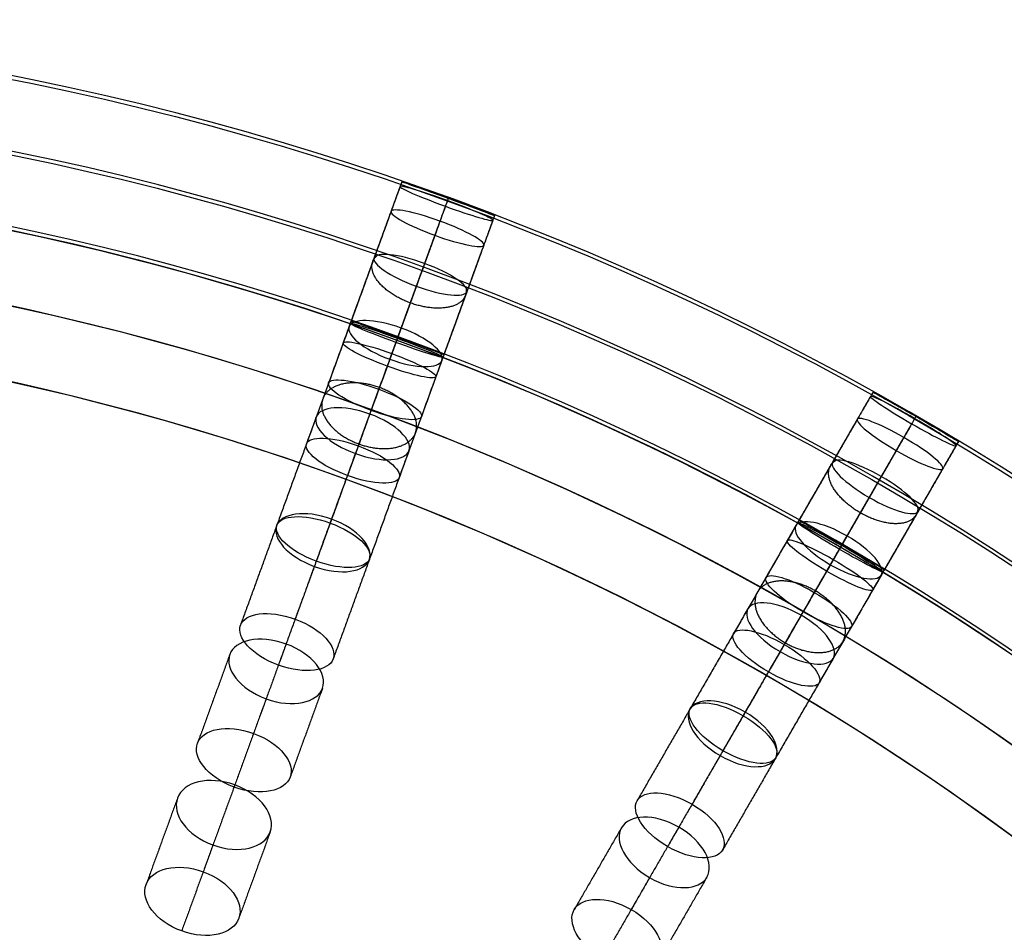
# Model space of a CAD drawing. Header units: millimetres. Extents: x -60 to 60, y -60 to 60.
# Tile 54 of 61: x 12 to 32, y 41 to 60. Entities that reach past the tile are written whole.
import ezdxf

# ---------------------------------------------------------------- set-up
doc = ezdxf.new("R2010")
doc.units = ezdxf.units.MM
doc.header["$MEASUREMENT"] = 0
doc.layers.add('Metal', color=7, linetype='Continuous', true_color=0xb2b2b2)
doc.layers.add('Opal glass', color=7, linetype='Continuous', true_color=0x7b7b7b)

msp = doc.modelspace()

# ---------------------------------------------------------------- linework, layer by layer
at = {"layer": 'Metal'}
for centre, radius in [((0.397, -0.384, 97.154), 56.961), ((0.397, -0.384, 93.154), 53.961), ((0.397, -0.384, 100.154), 53.961)]:
    msp.add_circle(centre, radius, dxfattribs=at)
for centre, radius, start, end in [((0.39, -0.346, 97.154), 60, 0, 180), ((0.39, -0.346, 107.154), 60, 0, 180), ((0.39, -0.346, 97.154), 60, 0, 180), ((0.39, -0.346, 97.154), 58.5, 0, 180), ((0.39, -0.346, 97.154), 57, 0, 180), ((0.39, -0.346, 107.154), 57, 0, 180), ((0.39, -0.346, 97.154), 57, 0, 180), ((0.397, -0.384, 107.154), 56.961, 285.0362, 95.9739), ((0.397, -0.384, 107.154), 56.961, 285.0362, 95.9739), ((0.397, -0.384, 102.154), 56.961, 285.5577, 85.3424), ((0.397, -0.384, 107.154), 55.461, 285.159, 95.8511), ((0.397, -0.384, 107.154), 53.961, 285.2887, 95.7214), ((0.397, -0.384, 107.154), 53.961, 285.2887, 95.7214)]:
    msp.add_arc(centre, radius, start, end, dxfattribs=at)
for points in [[(19.969, 56.37, 100.34), (19.456, 54.96, 100.216), (18.943, 53.55, 100.093)], [(19.969, 56.37, 105.449), (19.456, 54.96, 105.106), (18.943, 53.55, 104.763)], [(19.933, 56.272, 110.675), (19.428, 54.885, 110.171), (18.924, 53.498, 109.668)], [(20.894, 55.987, 109.639), (20.386, 54.593, 109.133), (19.879, 53.198, 108.627)], [(20.911, 56.035, 99.337), (20.398, 54.626, 99.213), (19.885, 53.216, 99.09)], [(20.911, 56.035, 101.344), (20.398, 54.626, 101.22), (19.885, 53.216, 101.097)], [(20.911, 56.035, 104.425), (20.398, 54.626, 104.083), (19.885, 53.216, 103.74)], [(20.911, 56.035, 106.477), (20.398, 54.626, 106.134), (19.885, 53.216, 105.791)], [(19.751, 55.77, 115.88), (19.265, 54.436, 115.195), (18.779, 53.102, 114.509)], [(20.852, 55.873, 111.711), (20.35, 54.492, 111.209), (19.847, 53.112, 110.708)], [(21.848, 55.686, 100.34), (21.335, 54.276, 100.216), (20.822, 52.866, 100.093)], [(21.848, 55.686, 105.449), (21.335, 54.276, 105.106), (20.822, 52.866, 104.763)], [(20.742, 55.571, 114.842), (20.254, 54.229, 114.153), (19.765, 52.887, 113.464)], [(21.813, 55.588, 110.675), (21.308, 54.201, 110.171), (20.803, 52.814, 109.668)], [(20.638, 55.284, 116.916), (20.155, 53.958, 116.235), (19.672, 52.632, 115.554)], [(21.63, 55.086, 115.88), (21.144, 53.752, 115.195), (20.659, 52.418, 114.509)], [(19.407, 54.825, 121.099), (18.946, 53.559, 120.266), (18.485, 52.292, 119.433)], [(20.43, 54.713, 120.075), (19.966, 53.438, 119.236), (19.502, 52.164, 118.398)], [(20.262, 54.252, 122.123), (19.804, 52.994, 121.295), (19.346, 51.735, 120.467)], [(21.286, 54.141, 121.099), (20.825, 52.875, 120.266), (20.364, 51.608, 119.433)], [(18.899, 53.432, 126.268), (18.468, 52.245, 125.3), (18.036, 51.059, 124.333)], [(19.954, 53.405, 125.266), (19.519, 52.211, 124.292), (19.085, 51.018, 123.318)], [(19.724, 52.772, 127.269), (19.295, 51.594, 126.308), (18.866, 50.415, 125.346)], [(20.779, 52.748, 126.268), (20.347, 51.561, 125.3), (19.915, 50.375, 124.333)], [(29.52, 52.108, 100.34), (28.77, 50.809, 100.216), (28.02, 49.51, 100.093)], [(29.52, 52.108, 105.449), (28.77, 50.809, 105.106), (28.02, 49.51, 104.763)], [(29.468, 52.019, 110.675), (28.73, 50.74, 110.171), (27.992, 49.462, 109.668)], [(18.234, 51.603, 131.296), (17.835, 50.506, 130.212), (17.435, 49.409, 129.128)], [(19.319, 51.661, 130.326), (18.917, 50.557, 129.235), (18.515, 49.452, 128.144)], [(29.201, 51.556, 115.88), (28.491, 50.326, 115.195), (27.781, 49.097, 114.509)], [(30.364, 51.571, 109.639), (29.622, 50.286, 109.133), (28.881, 49.001, 108.627)], [(30.39, 51.615, 99.337), (29.64, 50.316, 99.213), (28.89, 49.017, 99.09)], [(30.39, 51.615, 101.344), (29.64, 50.316, 101.22), (28.89, 49.017, 101.097)], [(30.39, 51.615, 104.425), (29.64, 50.316, 104.083), (28.89, 49.017, 103.74)], [(30.39, 51.615, 106.477), (29.64, 50.316, 106.134), (28.89, 49.017, 105.791)], [(30.303, 51.465, 111.711), (29.569, 50.193, 111.209), (28.835, 48.921, 110.708)], [(30.143, 51.187, 114.842), (29.429, 49.95, 114.153), (28.715, 48.714, 113.464)], [(31.252, 51.108, 100.34), (30.502, 49.809, 100.216), (29.752, 48.51, 100.093)], [(31.252, 51.108, 105.449), (30.502, 49.809, 105.106), (29.752, 48.51, 104.763)], [(20.113, 50.919, 131.296), (19.714, 49.822, 130.212), (19.315, 48.725, 129.128)], [(29.99, 50.923, 116.916), (29.285, 49.701, 116.235), (28.579, 48.478, 115.554)], [(31.2, 51.019, 110.675), (30.462, 49.74, 110.171), (29.724, 48.462, 109.668)], [(19.028, 50.86, 132.265), (18.631, 49.77, 131.187), (18.234, 48.68, 130.11)], [(28.698, 50.685, 121.099), (28.024, 49.518, 120.266), (27.35, 48.35, 119.433)], [(30.933, 50.556, 115.88), (30.223, 49.326, 115.195), (29.513, 48.097, 114.509)], [(29.686, 50.396, 120.075), (29.008, 49.222, 119.236), (28.33, 48.047, 118.398)], [(29.441, 49.972, 122.123), (28.772, 48.812, 121.295), (28.102, 47.652, 120.467)], [(18.544, 49.531, 135.131), (18.175, 48.518, 133.949), (17.806, 47.504, 132.766)], [(30.43, 49.685, 121.099), (29.756, 48.518, 120.266), (29.082, 47.35, 119.433)], [(17.43, 49.395, 136.058), (17.064, 48.388, 134.883), (16.697, 47.382, 133.708)], [(27.957, 49.4, 126.268), (27.325, 48.307, 125.3), (26.694, 47.214, 124.333)], [(28.991, 49.191, 125.266), (28.355, 48.091, 124.292), (27.72, 46.991, 123.318)], [(19.31, 48.711, 136.058), (18.943, 47.704, 134.883), (18.577, 46.698, 133.708)], [(18.195, 48.574, 136.983), (17.831, 47.574, 135.815), (17.467, 46.573, 134.648)], [(28.654, 48.608, 127.269), (28.027, 47.522, 126.308), (27.399, 46.436, 125.346)], [(29.689, 48.4, 126.268), (29.057, 47.307, 125.3), (28.426, 46.214, 124.333)], [(26.984, 47.715, 131.296), (26.4, 46.704, 130.212), (25.816, 45.693, 129.128)], [(28.062, 47.584, 130.326), (27.475, 46.566, 129.235), (26.887, 45.548, 128.144)], [(17.623, 47, 139.733), (17.293, 46.094, 138.451), (16.963, 45.188, 137.169)], [(16.481, 46.788, 140.612), (16.154, 45.888, 139.339), (15.826, 44.988, 138.066)], [(27.636, 46.846, 132.265), (27.056, 45.841, 131.187), (26.476, 44.837, 130.11)], [(28.716, 46.715, 131.296), (28.132, 45.704, 130.212), (27.548, 44.693, 129.128)], [(18.361, 46.104, 140.612), (18.033, 45.204, 139.339), (17.706, 44.304, 138.066)], [(17.219, 45.89, 141.49), (16.893, 44.996, 140.225), (16.568, 44.102, 138.96)], [(25.809, 45.68, 136.058), (25.273, 44.753, 134.883), (24.738, 43.825, 133.708)], [(26.929, 45.621, 135.131), (26.39, 44.687, 133.949), (25.851, 43.753, 132.766)], [(26.42, 44.739, 136.983), (25.888, 43.817, 135.815), (25.355, 42.895, 134.648)], [(27.541, 44.68, 136.058), (27.005, 43.753, 134.883), (26.47, 42.825, 133.708)], [(16.583, 44.144, 144.01), (16.263, 43.265, 142.766), (15.943, 42.385, 141.521)], [(15.422, 43.878, 144.813), (15.104, 43.003, 143.575), (14.785, 42.127, 142.336)], [(17.302, 43.194, 144.813), (16.983, 42.319, 143.575), (16.664, 41.443, 142.336)], [(24.422, 43.278, 140.612), (23.943, 42.448, 139.339), (23.464, 41.619, 138.066)], [(25.582, 43.288, 139.733), (25.1, 42.453, 138.451), (24.618, 41.619, 137.169)], [(16.14, 42.927, 145.616), (15.823, 42.056, 144.383), (15.506, 41.184, 143.15)], [(24.992, 42.266, 141.49), (24.516, 41.442, 140.225), (24.04, 40.618, 138.96)], [(26.154, 42.278, 140.612), (25.675, 41.448, 139.339), (25.196, 40.619, 138.066)]]:
    msp.add_open_spline(points, degree=2, dxfattribs=at)
for points, knots in [([(20.894, 55.987, 109.639), (21.432, 55.791, 109.639), (21.824, 55.619, 110.124), (21.813, 55.588, 110.675), (21.802, 55.558, 111.226), (21.39, 55.677, 111.711), (20.852, 55.873, 111.711), (20.314, 56.068, 111.711), (19.922, 56.242, 111.226), (19.933, 56.272, 110.675), (19.944, 56.303, 110.124), (20.356, 56.183, 109.639), (20.894, 55.987, 109.639)], [0, 0, 0, 0, 1.771564, 1.771564, 1.771564, 3.542859, 3.542859, 3.542859, 5.314153, 5.314153, 5.314153, 7.085717, 7.085717, 7.085717, 7.085717]), ([(20.894, 55.987, 109.639), (21.432, 55.791, 109.639), (21.824, 55.619, 110.124), (21.813, 55.588, 110.675), (21.802, 55.558, 111.226), (21.39, 55.677, 111.711), (20.852, 55.873, 111.711), (20.314, 56.068, 111.711), (19.922, 56.242, 111.226), (19.933, 56.272, 110.675), (19.944, 56.303, 110.124), (20.356, 56.183, 109.639), (20.894, 55.987, 109.639)], [0, 0, 0, 0, 1.771564, 1.771564, 1.771564, 3.542859, 3.542859, 3.542859, 5.314153, 5.314153, 5.314153, 7.085717, 7.085717, 7.085717, 7.085717]), ([(20.911, 56.035, 99.337), (21.432, 55.846, 99.337), (21.848, 55.686, 99.787), (21.848, 55.686, 100.34), (21.848, 55.686, 100.892), (21.432, 55.846, 101.344), (20.911, 56.035, 101.344), (20.39, 56.225, 101.344), (19.969, 56.37, 100.892), (19.969, 56.37, 100.34), (19.969, 56.37, 99.787), (20.391, 56.225, 99.337), (20.911, 56.035, 99.337)], [0, 0, 0, 0, 1.740253, 1.740253, 1.740253, 3.481484, 3.481484, 3.481484, 5.222715, 5.222715, 5.222715, 6.962967, 6.962967, 6.962967, 6.962967]), ([(20.911, 56.035, 104.425), (21.443, 55.842, 104.425), (21.848, 55.686, 104.897), (21.848, 55.686, 105.449), (21.848, 55.686, 106.001), (21.444, 55.842, 106.477), (20.911, 56.035, 106.477), (20.379, 56.229, 106.477), (19.969, 56.37, 106.001), (19.969, 56.37, 105.449), (19.969, 56.37, 104.897), (20.38, 56.229, 104.425), (20.911, 56.035, 104.425)], [0, 0, 0, 0, 1.75927, 1.75927, 1.75927, 3.521382, 3.521382, 3.521382, 5.283493, 5.283493, 5.283493, 7.042763, 7.042763, 7.042763, 7.042763]), ([(20.911, 56.035, 99.337), (21.432, 55.846, 99.337), (21.848, 55.686, 99.787), (21.848, 55.686, 100.34), (21.848, 55.686, 100.892), (21.432, 55.846, 101.344), (20.911, 56.035, 101.344), (20.39, 56.225, 101.344), (19.969, 56.37, 100.892), (19.969, 56.37, 100.34), (19.969, 56.37, 99.787), (20.391, 56.225, 99.337), (20.911, 56.035, 99.337)], [0, 0, 0, 0, 1.740253, 1.740253, 1.740253, 3.481484, 3.481484, 3.481484, 5.222715, 5.222715, 5.222715, 6.962967, 6.962967, 6.962967, 6.962967]), ([(20.911, 56.035, 104.425), (21.443, 55.842, 104.425), (21.848, 55.686, 104.897), (21.848, 55.686, 105.449), (21.848, 55.686, 106.001), (21.444, 55.842, 106.477), (20.911, 56.035, 106.477), (20.379, 56.229, 106.477), (19.969, 56.37, 106.001), (19.969, 56.37, 105.449), (19.969, 56.37, 104.897), (20.38, 56.229, 104.425), (20.911, 56.035, 104.425)], [0, 0, 0, 0, 1.75927, 1.75927, 1.75927, 3.521382, 3.521382, 3.521382, 5.283493, 5.283493, 5.283493, 7.042763, 7.042763, 7.042763, 7.042763]), ([(20.742, 55.571, 114.842), (21.285, 55.373, 114.842), (21.657, 55.161, 115.334), (21.63, 55.086, 115.88), (21.602, 55.011, 116.425), (21.181, 55.086, 116.916), (20.638, 55.284, 116.916), (20.095, 55.482, 116.916), (19.723, 55.695, 116.425), (19.751, 55.77, 115.88), (19.778, 55.845, 115.334), (20.199, 55.768, 114.842), (20.742, 55.571, 114.842)], [0, 0, 0, 0, 1.781258, 1.781258, 1.781258, 3.562118, 3.562118, 3.562118, 5.342978, 5.342978, 5.342978, 7.124236, 7.124236, 7.124236, 7.124236]), ([(20.742, 55.571, 114.842), (21.285, 55.373, 114.842), (21.657, 55.161, 115.334), (21.63, 55.086, 115.88), (21.602, 55.011, 116.425), (21.181, 55.086, 116.916), (20.638, 55.284, 116.916), (20.095, 55.482, 116.916), (19.723, 55.695, 116.425), (19.751, 55.77, 115.88), (19.778, 55.845, 115.334), (20.199, 55.768, 114.842), (20.742, 55.571, 114.842)], [0, 0, 0, 0, 1.781258, 1.781258, 1.781258, 3.562118, 3.562118, 3.562118, 5.342978, 5.342978, 5.342978, 7.124236, 7.124236, 7.124236, 7.124236]), ([(20.43, 54.713, 120.075), (20.975, 54.514, 120.075), (21.33, 54.262, 120.563), (21.286, 54.141, 121.099), (21.242, 54.021, 121.636), (20.808, 54.054, 122.123), (20.262, 54.252, 122.123), (19.717, 54.451, 122.123), (19.363, 54.705, 121.636), (19.407, 54.825, 121.099), (19.45, 54.946, 120.563), (19.884, 54.911, 120.075), (20.43, 54.713, 120.075)], [0, 0, 0, 0, 1.78617, 1.78617, 1.78617, 3.57187, 3.57187, 3.57187, 5.35757, 5.35757, 5.35757, 7.143741, 7.143741, 7.143741, 7.143741]), ([(20.43, 54.713, 120.075), (20.975, 54.514, 120.075), (21.33, 54.262, 120.563), (21.286, 54.141, 121.099), (21.242, 54.021, 121.636), (20.808, 54.054, 122.123), (20.262, 54.252, 122.123), (19.717, 54.451, 122.123), (19.363, 54.705, 121.636), (19.407, 54.825, 121.099), (19.45, 54.946, 120.563), (19.884, 54.911, 120.075), (20.43, 54.713, 120.075)], [0, 0, 0, 0, 1.78617, 1.78617, 1.78617, 3.57187, 3.57187, 3.57187, 5.35757, 5.35757, 5.35757, 7.143741, 7.143741, 7.143741, 7.143741]), ([(19.954, 53.405, 125.266), (20.501, 53.206, 125.266), (20.839, 52.913, 125.746), (20.779, 52.748, 126.268), (20.719, 52.583, 126.791), (20.271, 52.573, 127.269), (19.724, 52.772, 127.269), (19.176, 52.972, 127.269), (18.839, 53.267, 126.791), (18.899, 53.432, 126.268), (18.959, 53.597, 125.746), (19.406, 53.605, 125.266), (19.954, 53.405, 125.266)], [0, 0, 0, 0, 1.789798, 1.789798, 1.789798, 3.579069, 3.579069, 3.579069, 5.36834, 5.36834, 5.36834, 7.158138, 7.158138, 7.158138, 7.158138]), ([(19.954, 53.405, 125.266), (20.501, 53.206, 125.266), (20.839, 52.913, 125.746), (20.779, 52.748, 126.268), (20.719, 52.583, 126.791), (20.271, 52.573, 127.269), (19.724, 52.772, 127.269), (19.176, 52.972, 127.269), (18.839, 53.267, 126.791), (18.899, 53.432, 126.268), (18.959, 53.597, 125.746), (19.406, 53.605, 125.266), (19.954, 53.405, 125.266)], [0, 0, 0, 0, 1.789798, 1.789798, 1.789798, 3.579069, 3.579069, 3.579069, 5.36834, 5.36834, 5.36834, 7.158138, 7.158138, 7.158138, 7.158138]), ([(19.879, 53.198, 108.627), (19.339, 53.395, 108.627), (18.932, 53.521, 109.117), (18.924, 53.498, 109.668), (18.915, 53.475, 110.219), (19.307, 53.309, 110.708), (19.847, 53.112, 110.708), (20.387, 52.915, 110.708), (20.795, 52.791, 110.219), (20.803, 52.814, 109.668), (20.811, 52.837, 109.117), (20.419, 53.002, 108.627), (19.879, 53.198, 108.627)], [0, 0, 0, 0, 1.775599, 1.775599, 1.775599, 3.550861, 3.550861, 3.550861, 5.326123, 5.326123, 5.326123, 7.101722, 7.101722, 7.101722, 7.101722]), ([(19.879, 53.198, 108.627), (19.339, 53.395, 108.627), (18.932, 53.521, 109.117), (18.924, 53.498, 109.668), (18.915, 53.475, 110.219), (19.307, 53.309, 110.708), (19.847, 53.112, 110.708), (20.387, 52.915, 110.708), (20.795, 52.791, 110.219), (20.803, 52.814, 109.668), (20.811, 52.837, 109.117), (20.419, 53.002, 108.627), (19.879, 53.198, 108.627)], [0, 0, 0, 0, 1.775599, 1.775599, 1.775599, 3.550861, 3.550861, 3.550861, 5.326123, 5.326123, 5.326123, 7.101722, 7.101722, 7.101722, 7.101722]), ([(19.885, 53.216, 99.09), (19.365, 53.406, 99.09), (18.943, 53.55, 99.54), (18.943, 53.55, 100.093), (18.943, 53.55, 100.645), (19.364, 53.406, 101.097), (19.885, 53.216, 101.097), (20.406, 53.027, 101.097), (20.822, 52.866, 100.645), (20.822, 52.866, 100.093), (20.822, 52.866, 99.54), (20.406, 53.027, 99.09), (19.885, 53.216, 99.09)], [0, 0, 0, 0, 1.740233, 1.740233, 1.740233, 3.481495, 3.481495, 3.481495, 5.222758, 5.222758, 5.222758, 6.962991, 6.962991, 6.962991, 6.962991]), ([(19.885, 53.216, 103.74), (19.354, 53.41, 103.74), (18.943, 53.55, 104.211), (18.943, 53.55, 104.763), (18.943, 53.55, 105.315), (19.353, 53.41, 105.791), (19.885, 53.216, 105.791), (20.418, 53.022, 105.791), (20.822, 52.866, 105.315), (20.822, 52.866, 104.763), (20.822, 52.866, 104.211), (20.417, 53.023, 103.74), (19.885, 53.216, 103.74)], [0, 0, 0, 0, 1.759201, 1.759201, 1.759201, 3.521393, 3.521393, 3.521393, 5.283586, 5.283586, 5.283586, 7.042787, 7.042787, 7.042787, 7.042787]), ([(19.885, 53.216, 99.09), (19.365, 53.406, 99.09), (18.943, 53.55, 99.54), (18.943, 53.55, 100.093), (18.943, 53.55, 100.645), (19.364, 53.406, 101.097), (19.885, 53.216, 101.097), (20.406, 53.027, 101.097), (20.822, 52.866, 100.645), (20.822, 52.866, 100.093), (20.822, 52.866, 99.54), (20.406, 53.027, 99.09), (19.885, 53.216, 99.09)], [0, 0, 0, 0, 1.740233, 1.740233, 1.740233, 3.481495, 3.481495, 3.481495, 5.222758, 5.222758, 5.222758, 6.962991, 6.962991, 6.962991, 6.962991]), ([(19.885, 53.216, 103.74), (19.354, 53.41, 103.74), (18.943, 53.55, 104.211), (18.943, 53.55, 104.763), (18.943, 53.55, 105.315), (19.353, 53.41, 105.791), (19.885, 53.216, 105.791), (20.418, 53.022, 105.791), (20.822, 52.866, 105.315), (20.822, 52.866, 104.763), (20.822, 52.866, 104.211), (20.417, 53.023, 103.74), (19.885, 53.216, 103.74)], [0, 0, 0, 0, 1.759201, 1.759201, 1.759201, 3.521393, 3.521393, 3.521393, 5.283586, 5.283586, 5.283586, 7.042787, 7.042787, 7.042787, 7.042787]), ([(19.765, 52.887, 113.464), (19.219, 53.086, 113.464), (18.804, 53.169, 113.963), (18.779, 53.102, 114.509), (18.755, 53.035, 115.056), (19.127, 52.83, 115.554), (19.672, 52.632, 115.554), (20.218, 52.433, 115.554), (20.635, 52.351, 115.056), (20.659, 52.418, 114.509), (20.683, 52.485, 113.963), (20.311, 52.688, 113.464), (19.765, 52.887, 113.464)], [0, 0, 0, 0, 1.786582, 1.786582, 1.786582, 3.572664, 3.572664, 3.572664, 5.358745, 5.358745, 5.358745, 7.145328, 7.145328, 7.145328, 7.145328]), ([(19.765, 52.887, 113.464), (19.219, 53.086, 113.464), (18.804, 53.169, 113.963), (18.779, 53.102, 114.509), (18.755, 53.035, 115.056), (19.127, 52.83, 115.554), (19.672, 52.632, 115.554), (20.218, 52.433, 115.554), (20.635, 52.351, 115.056), (20.659, 52.418, 114.509), (20.683, 52.485, 113.963), (20.311, 52.688, 113.464), (19.765, 52.887, 113.464)], [0, 0, 0, 0, 1.786582, 1.786582, 1.786582, 3.572664, 3.572664, 3.572664, 5.358745, 5.358745, 5.358745, 7.145328, 7.145328, 7.145328, 7.145328]), ([(19.502, 52.164, 118.398), (18.953, 52.364, 118.398), (18.525, 52.404, 118.895), (18.485, 52.292, 119.433), (18.444, 52.181, 119.971), (18.797, 51.934, 120.467), (19.346, 51.735, 120.467), (19.895, 51.535, 120.467), (20.323, 51.497, 119.971), (20.364, 51.608, 119.433), (20.405, 51.72, 118.895), (20.051, 51.964, 118.398), (19.502, 52.164, 118.398)], [0, 0, 0, 0, 1.79217, 1.79217, 1.79217, 3.583746, 3.583746, 3.583746, 5.375322, 5.375322, 5.375322, 7.167492, 7.167492, 7.167492, 7.167492]), ([(19.502, 52.164, 118.398), (18.953, 52.364, 118.398), (18.525, 52.404, 118.895), (18.485, 52.292, 119.433), (18.444, 52.181, 119.971), (18.797, 51.934, 120.467), (19.346, 51.735, 120.467), (19.895, 51.535, 120.467), (20.323, 51.497, 119.971), (20.364, 51.608, 119.433), (20.405, 51.72, 118.895), (20.051, 51.964, 118.398), (19.502, 52.164, 118.398)], [0, 0, 0, 0, 1.79217, 1.79217, 1.79217, 3.583746, 3.583746, 3.583746, 5.375322, 5.375322, 5.375322, 7.167492, 7.167492, 7.167492, 7.167492]), ([(30.39, 51.615, 99.337), (30.87, 51.338, 99.337), (31.252, 51.108, 99.787), (31.252, 51.108, 100.34), (31.252, 51.108, 100.892), (30.87, 51.338, 101.344), (30.39, 51.615, 101.344), (29.91, 51.893, 101.344), (29.52, 52.108, 100.892), (29.52, 52.108, 100.34), (29.52, 52.108, 99.787), (29.91, 51.892, 99.337), (30.39, 51.615, 99.337)], [0, 0, 0, 0, 1.740253, 1.740253, 1.740253, 3.481484, 3.481484, 3.481484, 5.222715, 5.222715, 5.222715, 6.962967, 6.962967, 6.962967, 6.962967]), ([(30.39, 51.615, 104.425), (30.88, 51.332, 104.425), (31.252, 51.108, 104.897), (31.252, 51.108, 105.449), (31.252, 51.108, 106.001), (30.881, 51.332, 106.477), (30.39, 51.615, 106.477), (29.899, 51.899, 106.477), (29.52, 52.108, 106.001), (29.52, 52.108, 105.449), (29.52, 52.108, 104.897), (29.9, 51.898, 104.425), (30.39, 51.615, 104.425)], [0, 0, 0, 0, 1.75927, 1.75927, 1.75927, 3.521382, 3.521382, 3.521382, 5.283493, 5.283493, 5.283493, 7.042763, 7.042763, 7.042763, 7.042763]), ([(30.39, 51.615, 99.337), (30.87, 51.338, 99.337), (31.252, 51.108, 99.787), (31.252, 51.108, 100.34), (31.252, 51.108, 100.892), (30.87, 51.338, 101.344), (30.39, 51.615, 101.344), (29.91, 51.893, 101.344), (29.52, 52.108, 100.892), (29.52, 52.108, 100.34), (29.52, 52.108, 99.787), (29.91, 51.892, 99.337), (30.39, 51.615, 99.337)], [0, 0, 0, 0, 1.740253, 1.740253, 1.740253, 3.481484, 3.481484, 3.481484, 5.222715, 5.222715, 5.222715, 6.962967, 6.962967, 6.962967, 6.962967]), ([(30.39, 51.615, 104.425), (30.88, 51.332, 104.425), (31.252, 51.108, 104.897), (31.252, 51.108, 105.449), (31.252, 51.108, 106.001), (30.881, 51.332, 106.477), (30.39, 51.615, 106.477), (29.899, 51.899, 106.477), (29.52, 52.108, 106.001), (29.52, 52.108, 105.449), (29.52, 52.108, 104.897), (29.9, 51.898, 104.425), (30.39, 51.615, 104.425)], [0, 0, 0, 0, 1.75927, 1.75927, 1.75927, 3.521382, 3.521382, 3.521382, 5.283493, 5.283493, 5.283493, 7.042763, 7.042763, 7.042763, 7.042763]), ([(30.364, 51.571, 109.639), (30.86, 51.284, 109.639), (31.216, 51.047, 110.124), (31.2, 51.019, 110.675), (31.184, 50.991, 111.226), (30.799, 51.179, 111.711), (30.303, 51.465, 111.711), (29.808, 51.752, 111.711), (29.452, 51.991, 111.226), (29.468, 52.019, 110.675), (29.484, 52.047, 110.124), (29.868, 51.857, 109.639), (30.364, 51.571, 109.639)], [0, 0, 0, 0, 1.771564, 1.771564, 1.771564, 3.542859, 3.542859, 3.542859, 5.314153, 5.314153, 5.314153, 7.085717, 7.085717, 7.085717, 7.085717]), ([(30.364, 51.571, 109.639), (30.86, 51.284, 109.639), (31.216, 51.047, 110.124), (31.2, 51.019, 110.675), (31.184, 50.991, 111.226), (30.799, 51.179, 111.711), (30.303, 51.465, 111.711), (29.808, 51.752, 111.711), (29.452, 51.991, 111.226), (29.468, 52.019, 110.675), (29.484, 52.047, 110.124), (29.868, 51.857, 109.639), (30.364, 51.571, 109.639)], [0, 0, 0, 0, 1.771564, 1.771564, 1.771564, 3.542859, 3.542859, 3.542859, 5.314153, 5.314153, 5.314153, 7.085717, 7.085717, 7.085717, 7.085717]), ([(19.319, 51.661, 130.326), (19.867, 51.461, 130.326), (20.189, 51.128, 130.792), (20.113, 50.919, 131.296), (20.037, 50.711, 131.801), (19.576, 50.661, 132.265), (19.028, 50.86, 132.265), (18.479, 51.06, 132.265), (18.158, 51.395, 131.801), (18.234, 51.603, 131.296), (18.31, 51.812, 130.792), (18.771, 51.86, 130.326), (19.319, 51.661, 130.326)], [0, 0, 0, 0, 1.791387, 1.791387, 1.791387, 3.582223, 3.582223, 3.582223, 5.373059, 5.373059, 5.373059, 7.164447, 7.164447, 7.164447, 7.164447]), ([(19.319, 51.661, 130.326), (19.867, 51.461, 130.326), (20.189, 51.128, 130.792), (20.113, 50.919, 131.296), (20.037, 50.711, 131.801), (19.576, 50.661, 132.265), (19.028, 50.86, 132.265), (18.479, 51.06, 132.265), (18.158, 51.395, 131.801), (18.234, 51.603, 131.296), (18.31, 51.812, 130.792), (18.771, 51.86, 130.326), (19.319, 51.661, 130.326)], [0, 0, 0, 0, 1.791387, 1.791387, 1.791387, 3.582223, 3.582223, 3.582223, 5.373059, 5.373059, 5.373059, 7.164447, 7.164447, 7.164447, 7.164447]), ([(30.143, 51.187, 114.842), (30.643, 50.898, 114.842), (30.973, 50.625, 115.334), (30.933, 50.556, 115.88), (30.893, 50.486, 116.425), (30.491, 50.634, 116.916), (29.99, 50.923, 116.916), (29.49, 51.212, 116.916), (29.161, 51.486, 116.425), (29.201, 51.556, 115.88), (29.241, 51.625, 115.334), (29.642, 51.476, 114.842), (30.143, 51.187, 114.842)], [0, 0, 0, 0, 1.781258, 1.781258, 1.781258, 3.562118, 3.562118, 3.562118, 5.342977, 5.342977, 5.342977, 7.124236, 7.124236, 7.124236, 7.124236]), ([(30.143, 51.187, 114.842), (30.643, 50.898, 114.842), (30.973, 50.625, 115.334), (30.933, 50.556, 115.88), (30.893, 50.486, 116.425), (30.491, 50.634, 116.916), (29.99, 50.923, 116.916), (29.49, 51.212, 116.916), (29.161, 51.486, 116.425), (29.201, 51.556, 115.88), (29.241, 51.625, 115.334), (29.642, 51.476, 114.842), (30.143, 51.187, 114.842)], [0, 0, 0, 0, 1.781258, 1.781258, 1.781258, 3.562118, 3.562118, 3.562118, 5.342977, 5.342977, 5.342977, 7.124236, 7.124236, 7.124236, 7.124236]), ([(19.085, 51.018, 123.318), (18.534, 51.218, 123.318), (18.093, 51.215, 123.807), (18.036, 51.059, 124.333), (17.979, 50.903, 124.858), (18.315, 50.615, 125.346), (18.866, 50.415, 125.346), (19.416, 50.215, 125.346), (19.858, 50.219, 124.858), (19.915, 50.375, 124.333), (19.972, 50.531, 123.807), (19.636, 50.817, 123.318), (19.085, 51.018, 123.318)], [0, 0, 0, 0, 1.796305, 1.796305, 1.796305, 3.591944, 3.591944, 3.591944, 5.387583, 5.387583, 5.387583, 7.183888, 7.183888, 7.183888, 7.183888]), ([(19.085, 51.018, 123.318), (18.534, 51.218, 123.318), (18.093, 51.215, 123.807), (18.036, 51.059, 124.333), (17.979, 50.903, 124.858), (18.315, 50.615, 125.346), (18.866, 50.415, 125.346), (19.416, 50.215, 125.346), (19.858, 50.219, 124.858), (19.915, 50.375, 124.333), (19.972, 50.531, 123.807), (19.636, 50.817, 123.318), (19.085, 51.018, 123.318)], [0, 0, 0, 0, 1.796305, 1.796305, 1.796305, 3.591944, 3.591944, 3.591944, 5.387583, 5.387583, 5.387583, 7.183888, 7.183888, 7.183888, 7.183888]), ([(29.686, 50.396, 120.075), (30.189, 50.106, 120.075), (30.494, 49.796, 120.563), (30.43, 49.685, 121.099), (30.366, 49.574, 121.636), (29.944, 49.682, 122.123), (29.441, 49.972, 122.123), (28.939, 50.262, 122.123), (28.634, 50.574, 121.636), (28.698, 50.685, 121.099), (28.762, 50.796, 120.563), (29.183, 50.687, 120.075), (29.686, 50.396, 120.075)], [0, 0, 0, 0, 1.78617, 1.78617, 1.78617, 3.57187, 3.57187, 3.57187, 5.35757, 5.35757, 5.35757, 7.143741, 7.143741, 7.143741, 7.143741]), ([(29.686, 50.396, 120.075), (30.189, 50.106, 120.075), (30.494, 49.796, 120.563), (30.43, 49.685, 121.099), (30.366, 49.574, 121.636), (29.944, 49.682, 122.123), (29.441, 49.972, 122.123), (28.939, 50.262, 122.123), (28.634, 50.574, 121.636), (28.698, 50.685, 121.099), (28.762, 50.796, 120.563), (29.183, 50.687, 120.075), (29.686, 50.396, 120.075)], [0, 0, 0, 0, 1.78617, 1.78617, 1.78617, 3.57187, 3.57187, 3.57187, 5.35757, 5.35757, 5.35757, 7.143741, 7.143741, 7.143741, 7.143741]), ([(18.544, 49.531, 135.131), (19.091, 49.331, 135.131), (19.4, 48.96, 135.575), (19.31, 48.711, 136.058), (19.219, 48.461, 136.541), (18.743, 48.375, 136.983), (18.195, 48.574, 136.983), (17.648, 48.773, 136.983), (17.339, 49.145, 136.541), (17.43, 49.395, 136.058), (17.521, 49.644, 135.575), (17.996, 49.73, 135.131), (18.544, 49.531, 135.131)], [0, 0, 0, 0, 1.789504, 1.789504, 1.789504, 3.578487, 3.578487, 3.578487, 5.36747, 5.36747, 5.36747, 7.156975, 7.156975, 7.156975, 7.156975]), ([(18.544, 49.531, 135.131), (19.091, 49.331, 135.131), (19.4, 48.96, 135.575), (19.31, 48.711, 136.058), (19.219, 48.461, 136.541), (18.743, 48.375, 136.983), (18.195, 48.574, 136.983), (17.648, 48.773, 136.983), (17.339, 49.145, 136.541), (17.43, 49.395, 136.058), (17.521, 49.644, 135.575), (17.996, 49.73, 135.131), (18.544, 49.531, 135.131)], [0, 0, 0, 0, 1.789504, 1.789504, 1.789504, 3.578487, 3.578487, 3.578487, 5.36747, 5.36747, 5.36747, 7.156975, 7.156975, 7.156975, 7.156975]), ([(18.515, 49.452, 128.144), (17.964, 49.653, 128.144), (17.508, 49.609, 128.62), (17.435, 49.409, 129.128), (17.363, 49.21, 129.636), (17.683, 48.881, 130.11), (18.234, 48.68, 130.11), (18.786, 48.48, 130.11), (19.242, 48.526, 129.636), (19.315, 48.725, 129.128), (19.387, 48.925, 128.62), (19.067, 49.252, 128.144), (18.515, 49.452, 128.144)], [0, 0, 0, 0, 1.79812, 1.79812, 1.79812, 3.595541, 3.595541, 3.595541, 5.392962, 5.392962, 5.392962, 7.191082, 7.191082, 7.191082, 7.191082]), ([(18.515, 49.452, 128.144), (17.964, 49.653, 128.144), (17.508, 49.609, 128.62), (17.435, 49.409, 129.128), (17.363, 49.21, 129.636), (17.683, 48.881, 130.11), (18.234, 48.68, 130.11), (18.786, 48.48, 130.11), (19.242, 48.526, 129.636), (19.315, 48.725, 129.128), (19.387, 48.925, 128.62), (19.067, 49.252, 128.144), (18.515, 49.452, 128.144)], [0, 0, 0, 0, 1.79812, 1.79812, 1.79812, 3.595541, 3.595541, 3.595541, 5.392962, 5.392962, 5.392962, 7.191082, 7.191082, 7.191082, 7.191082]), ([(28.991, 49.191, 125.266), (29.495, 48.9, 125.266), (29.776, 48.553, 125.746), (29.689, 48.4, 126.268), (29.601, 48.248, 126.791), (29.158, 48.317, 127.269), (28.654, 48.608, 127.269), (28.149, 48.899, 127.269), (27.869, 49.248, 126.791), (27.957, 49.4, 126.268), (28.044, 49.553, 125.746), (28.486, 49.483, 125.266), (28.991, 49.191, 125.266)], [0, 0, 0, 0, 1.789798, 1.789798, 1.789798, 3.579069, 3.579069, 3.579069, 5.368341, 5.368341, 5.368341, 7.158138, 7.158138, 7.158138, 7.158138]), ([(28.991, 49.191, 125.266), (29.495, 48.9, 125.266), (29.776, 48.553, 125.746), (29.689, 48.4, 126.268), (29.601, 48.248, 126.791), (29.158, 48.317, 127.269), (28.654, 48.608, 127.269), (28.149, 48.899, 127.269), (27.869, 49.248, 126.791), (27.957, 49.4, 126.268), (28.044, 49.553, 125.746), (28.486, 49.483, 125.266), (28.991, 49.191, 125.266)], [0, 0, 0, 0, 1.789798, 1.789798, 1.789798, 3.579069, 3.579069, 3.579069, 5.368341, 5.368341, 5.368341, 7.158138, 7.158138, 7.158138, 7.158138]), ([(28.89, 49.017, 99.09), (28.41, 49.294, 99.09), (28.02, 49.51, 99.54), (28.02, 49.51, 100.093), (28.02, 49.51, 100.645), (28.41, 49.294, 101.097), (28.89, 49.017, 101.097), (29.37, 48.74, 101.097), (29.752, 48.51, 100.645), (29.752, 48.51, 100.093), (29.752, 48.51, 99.54), (29.37, 48.74, 99.09), (28.89, 49.017, 99.09)], [0, 0, 0, 0, 1.740233, 1.740233, 1.740233, 3.481495, 3.481495, 3.481495, 5.222758, 5.222758, 5.222758, 6.962991, 6.962991, 6.962991, 6.962991]), ([(28.89, 49.017, 103.74), (28.4, 49.3, 103.74), (28.02, 49.51, 104.211), (28.02, 49.51, 104.763), (28.02, 49.51, 105.315), (28.399, 49.301, 105.791), (28.89, 49.017, 105.791), (29.381, 48.734, 105.791), (29.752, 48.51, 105.315), (29.752, 48.51, 104.763), (29.752, 48.51, 104.211), (29.38, 48.734, 103.74), (28.89, 49.017, 103.74)], [0, 0, 0, 0, 1.759201, 1.759201, 1.759201, 3.521393, 3.521393, 3.521393, 5.283586, 5.283586, 5.283586, 7.042787, 7.042787, 7.042787, 7.042787]), ([(28.89, 49.017, 99.09), (28.41, 49.294, 99.09), (28.02, 49.51, 99.54), (28.02, 49.51, 100.093), (28.02, 49.51, 100.645), (28.41, 49.294, 101.097), (28.89, 49.017, 101.097), (29.37, 48.74, 101.097), (29.752, 48.51, 100.645), (29.752, 48.51, 100.093), (29.752, 48.51, 99.54), (29.37, 48.74, 99.09), (28.89, 49.017, 99.09)], [0, 0, 0, 0, 1.740233, 1.740233, 1.740233, 3.481495, 3.481495, 3.481495, 5.222758, 5.222758, 5.222758, 6.962991, 6.962991, 6.962991, 6.962991]), ([(28.89, 49.017, 103.74), (28.4, 49.3, 103.74), (28.02, 49.51, 104.211), (28.02, 49.51, 104.763), (28.02, 49.51, 105.315), (28.399, 49.301, 105.791), (28.89, 49.017, 105.791), (29.381, 48.734, 105.791), (29.752, 48.51, 105.315), (29.752, 48.51, 104.763), (29.752, 48.51, 104.211), (29.38, 48.734, 103.74), (28.89, 49.017, 103.74)], [0, 0, 0, 0, 1.759201, 1.759201, 1.759201, 3.521393, 3.521393, 3.521393, 5.283586, 5.283586, 5.283586, 7.042787, 7.042787, 7.042787, 7.042787]), ([(28.881, 49.001, 108.627), (28.383, 49.288, 108.627), (28.004, 49.483, 109.117), (27.992, 49.462, 109.668), (27.98, 49.441, 110.219), (28.337, 49.209, 110.708), (28.835, 48.921, 110.708), (29.332, 48.634, 110.708), (29.712, 48.441, 110.219), (29.724, 48.462, 109.668), (29.736, 48.483, 109.117), (29.378, 48.713, 108.627), (28.881, 49.001, 108.627)], [0, 0, 0, 0, 1.775599, 1.775599, 1.775599, 3.550861, 3.550861, 3.550861, 5.326123, 5.326123, 5.326123, 7.101722, 7.101722, 7.101722, 7.101722]), ([(28.881, 49.001, 108.627), (28.383, 49.288, 108.627), (28.004, 49.483, 109.117), (27.992, 49.462, 109.668), (27.98, 49.441, 110.219), (28.337, 49.209, 110.708), (28.835, 48.921, 110.708), (29.332, 48.634, 110.708), (29.712, 48.441, 110.219), (29.724, 48.462, 109.668), (29.736, 48.483, 109.117), (29.378, 48.713, 108.627), (28.881, 49.001, 108.627)], [0, 0, 0, 0, 1.775599, 1.775599, 1.775599, 3.550861, 3.550861, 3.550861, 5.326123, 5.326123, 5.326123, 7.101722, 7.101722, 7.101722, 7.101722]), ([(28.715, 48.714, 113.464), (28.212, 49.004, 113.464), (27.817, 49.158, 113.963), (27.781, 49.097, 114.509), (27.746, 49.035, 115.056), (28.076, 48.769, 115.554), (28.579, 48.478, 115.554), (29.082, 48.188, 115.554), (29.478, 48.035, 115.056), (29.513, 48.097, 114.509), (29.549, 48.158, 113.963), (29.218, 48.423, 113.464), (28.715, 48.714, 113.464)], [0, 0, 0, 0, 1.786582, 1.786582, 1.786582, 3.572664, 3.572664, 3.572664, 5.358745, 5.358745, 5.358745, 7.145328, 7.145328, 7.145328, 7.145328]), ([(28.715, 48.714, 113.464), (28.212, 49.004, 113.464), (27.817, 49.158, 113.963), (27.781, 49.097, 114.509), (27.746, 49.035, 115.056), (28.076, 48.769, 115.554), (28.579, 48.478, 115.554), (29.082, 48.188, 115.554), (29.478, 48.035, 115.056), (29.513, 48.097, 114.509), (29.549, 48.158, 113.963), (29.218, 48.423, 113.464), (28.715, 48.714, 113.464)], [0, 0, 0, 0, 1.786582, 1.786582, 1.786582, 3.572664, 3.572664, 3.572664, 5.358745, 5.358745, 5.358745, 7.145328, 7.145328, 7.145328, 7.145328]), ([(28.33, 48.047, 118.398), (27.824, 48.339, 118.398), (27.41, 48.453, 118.895), (27.35, 48.35, 119.433), (27.291, 48.248, 119.971), (27.596, 47.944, 120.467), (28.102, 47.652, 120.467), (28.607, 47.36, 120.467), (29.023, 47.248, 119.971), (29.082, 47.35, 119.433), (29.142, 47.453, 118.895), (28.836, 47.755, 118.398), (28.33, 48.047, 118.398)], [0, 0, 0, 0, 1.79217, 1.79217, 1.79217, 3.583746, 3.583746, 3.583746, 5.375322, 5.375322, 5.375322, 7.167492, 7.167492, 7.167492, 7.167492]), ([(28.33, 48.047, 118.398), (27.824, 48.339, 118.398), (27.41, 48.453, 118.895), (27.35, 48.35, 119.433), (27.291, 48.248, 119.971), (27.596, 47.944, 120.467), (28.102, 47.652, 120.467), (28.607, 47.36, 120.467), (29.023, 47.248, 119.971), (29.082, 47.35, 119.433), (29.142, 47.453, 118.895), (28.836, 47.755, 118.398), (28.33, 48.047, 118.398)], [0, 0, 0, 0, 1.79217, 1.79217, 1.79217, 3.583746, 3.583746, 3.583746, 5.375322, 5.375322, 5.375322, 7.167492, 7.167492, 7.167492, 7.167492]), ([(28.062, 47.584, 130.326), (28.568, 47.292, 130.326), (28.827, 46.907, 130.792), (28.716, 46.715, 131.296), (28.605, 46.523, 131.801), (28.142, 46.554, 132.265), (27.636, 46.846, 132.265), (27.131, 47.137, 132.265), (26.873, 47.523, 131.801), (26.984, 47.715, 131.296), (27.095, 47.907, 130.792), (27.557, 47.875, 130.326), (28.062, 47.584, 130.326)], [0, 0, 0, 0, 1.791388, 1.791388, 1.791388, 3.582224, 3.582224, 3.582224, 5.37306, 5.37306, 5.37306, 7.164447, 7.164447, 7.164447, 7.164447]), ([(28.062, 47.584, 130.326), (28.568, 47.292, 130.326), (28.827, 46.907, 130.792), (28.716, 46.715, 131.296), (28.605, 46.523, 131.801), (28.142, 46.554, 132.265), (27.636, 46.846, 132.265), (27.131, 47.137, 132.265), (26.873, 47.523, 131.801), (26.984, 47.715, 131.296), (27.095, 47.907, 130.792), (27.557, 47.875, 130.326), (28.062, 47.584, 130.326)], [0, 0, 0, 0, 1.791388, 1.791388, 1.791388, 3.582224, 3.582224, 3.582224, 5.37306, 5.37306, 5.37306, 7.164447, 7.164447, 7.164447, 7.164447]), ([(17.806, 47.504, 132.766), (17.256, 47.705, 132.766), (16.785, 47.623, 133.22), (16.697, 47.382, 133.708), (16.61, 47.14, 134.195), (16.917, 46.774, 134.648), (17.467, 46.573, 134.648), (18.018, 46.373, 134.648), (18.489, 46.456, 134.195), (18.577, 46.698, 133.708), (18.665, 46.939, 133.22), (18.357, 47.304, 132.766), (17.806, 47.504, 132.766)], [0, 0, 0, 0, 1.79597, 1.79597, 1.79597, 3.591281, 3.591281, 3.591281, 5.386592, 5.386592, 5.386592, 7.182562, 7.182562, 7.182562, 7.182562]), ([(17.806, 47.504, 132.766), (17.256, 47.705, 132.766), (16.785, 47.623, 133.22), (16.697, 47.382, 133.708), (16.61, 47.14, 134.195), (16.917, 46.774, 134.648), (17.467, 46.573, 134.648), (18.018, 46.373, 134.648), (18.489, 46.456, 134.195), (18.577, 46.698, 133.708), (18.665, 46.939, 133.22), (18.357, 47.304, 132.766), (17.806, 47.504, 132.766)], [0, 0, 0, 0, 1.79597, 1.79597, 1.79597, 3.591281, 3.591281, 3.591281, 5.386592, 5.386592, 5.386592, 7.182562, 7.182562, 7.182562, 7.182562]), ([(27.72, 46.991, 123.318), (27.213, 47.284, 123.318), (26.777, 47.358, 123.807), (26.694, 47.214, 124.333), (26.611, 47.07, 124.858), (26.892, 46.728, 125.346), (27.399, 46.436, 125.346), (27.907, 46.143, 125.346), (28.343, 46.07, 124.858), (28.426, 46.214, 124.333), (28.509, 46.358, 123.807), (28.228, 46.698, 123.318), (27.72, 46.991, 123.318)], [0, 0, 0, 0, 1.796305, 1.796305, 1.796305, 3.591944, 3.591944, 3.591944, 5.387583, 5.387583, 5.387583, 7.183888, 7.183888, 7.183888, 7.183888]), ([(27.72, 46.991, 123.318), (27.213, 47.284, 123.318), (26.777, 47.358, 123.807), (26.694, 47.214, 124.333), (26.611, 47.07, 124.858), (26.892, 46.728, 125.346), (27.399, 46.436, 125.346), (27.907, 46.143, 125.346), (28.343, 46.07, 124.858), (28.426, 46.214, 124.333), (28.509, 46.358, 123.807), (28.228, 46.698, 123.318), (27.72, 46.991, 123.318)], [0, 0, 0, 0, 1.796305, 1.796305, 1.796305, 3.591944, 3.591944, 3.591944, 5.387583, 5.387583, 5.387583, 7.183888, 7.183888, 7.183888, 7.183888]), ([(17.623, 47, 139.733), (18.171, 46.8, 139.733), (18.466, 46.393, 140.155), (18.361, 46.104, 140.612), (18.255, 45.815, 141.07), (17.767, 45.691, 141.49), (17.219, 45.89, 141.49), (16.671, 46.09, 141.49), (16.376, 46.499, 141.07), (16.481, 46.788, 140.612), (16.586, 47.077, 140.155), (17.074, 47.2, 139.733), (17.623, 47, 139.733)], [0, 0, 0, 0, 1.791385, 1.791385, 1.791385, 3.582219, 3.582219, 3.582219, 5.373052, 5.373052, 5.373052, 7.164437, 7.164437, 7.164437, 7.164437]), ([(17.623, 47, 139.733), (18.171, 46.8, 139.733), (18.466, 46.393, 140.155), (18.361, 46.104, 140.612), (18.255, 45.815, 141.07), (17.767, 45.691, 141.49), (17.219, 45.89, 141.49), (16.671, 46.09, 141.49), (16.376, 46.499, 141.07), (16.481, 46.788, 140.612), (16.586, 47.077, 140.155), (17.074, 47.2, 139.733), (17.623, 47, 139.733)], [0, 0, 0, 0, 1.791385, 1.791385, 1.791385, 3.582219, 3.582219, 3.582219, 5.373052, 5.373052, 5.373052, 7.164437, 7.164437, 7.164437, 7.164437]), ([(26.929, 45.621, 135.131), (27.433, 45.329, 135.131), (27.674, 44.91, 135.575), (27.541, 44.68, 136.058), (27.408, 44.45, 136.541), (26.924, 44.448, 136.983), (26.42, 44.739, 136.983), (25.916, 45.03, 136.983), (25.676, 45.45, 136.541), (25.809, 45.68, 136.058), (25.941, 45.91, 135.575), (26.424, 45.912, 135.131), (26.929, 45.621, 135.131)], [0, 0, 0, 0, 1.789505, 1.789505, 1.789505, 3.578488, 3.578488, 3.578488, 5.36747, 5.36747, 5.36747, 7.156975, 7.156975, 7.156975, 7.156975]), ([(26.929, 45.621, 135.131), (27.433, 45.329, 135.131), (27.674, 44.91, 135.575), (27.541, 44.68, 136.058), (27.408, 44.45, 136.541), (26.924, 44.448, 136.983), (26.42, 44.739, 136.983), (25.916, 45.03, 136.983), (25.676, 45.45, 136.541), (25.809, 45.68, 136.058), (25.941, 45.91, 135.575), (26.424, 45.912, 135.131), (26.929, 45.621, 135.131)], [0, 0, 0, 0, 1.789505, 1.789505, 1.789505, 3.578488, 3.578488, 3.578488, 5.36747, 5.36747, 5.36747, 7.156975, 7.156975, 7.156975, 7.156975]), ([(26.887, 45.548, 128.144), (26.379, 45.842, 128.144), (25.922, 45.877, 128.62), (25.816, 45.693, 129.128), (25.71, 45.509, 129.636), (25.968, 45.13, 130.11), (26.476, 44.837, 130.11), (26.985, 44.543, 130.11), (27.442, 44.509, 129.636), (27.548, 44.693, 129.128), (27.655, 44.877, 128.62), (27.396, 45.255, 128.144), (26.887, 45.548, 128.144)], [0, 0, 0, 0, 1.79812, 1.79812, 1.79812, 3.595541, 3.595541, 3.595541, 5.392962, 5.392962, 5.392962, 7.191082, 7.191082, 7.191082, 7.191082]), ([(26.887, 45.548, 128.144), (26.379, 45.842, 128.144), (25.922, 45.877, 128.62), (25.816, 45.693, 129.128), (25.71, 45.509, 129.636), (25.968, 45.13, 130.11), (26.476, 44.837, 130.11), (26.985, 44.543, 130.11), (27.442, 44.509, 129.636), (27.548, 44.693, 129.128), (27.655, 44.877, 128.62), (27.396, 45.255, 128.144), (26.887, 45.548, 128.144)], [0, 0, 0, 0, 1.79812, 1.79812, 1.79812, 3.595541, 3.595541, 3.595541, 5.392962, 5.392962, 5.392962, 7.191082, 7.191082, 7.191082, 7.191082]), ([(16.963, 45.188, 137.169), (16.412, 45.389, 137.169), (15.928, 45.269, 137.603), (15.826, 44.988, 138.066), (15.724, 44.707, 138.528), (16.016, 44.303, 138.96), (16.568, 44.102, 138.96), (17.119, 43.901, 138.96), (17.603, 44.023, 138.528), (17.706, 44.304, 138.066), (17.808, 44.585, 137.603), (17.515, 44.988, 137.169), (16.963, 45.188, 137.169)], [0, 0, 0, 0, 1.798117, 1.798117, 1.798117, 3.595535, 3.595535, 3.595535, 5.392954, 5.392954, 5.392954, 7.191071, 7.191071, 7.191071, 7.191071]), ([(16.963, 45.188, 137.169), (16.412, 45.389, 137.169), (15.928, 45.269, 137.603), (15.826, 44.988, 138.066), (15.724, 44.707, 138.528), (16.016, 44.303, 138.96), (16.568, 44.102, 138.96), (17.119, 43.901, 138.96), (17.603, 44.023, 138.528), (17.706, 44.304, 138.066), (17.808, 44.585, 137.603), (17.515, 44.988, 137.169), (16.963, 45.188, 137.169)], [0, 0, 0, 0, 1.798117, 1.798117, 1.798117, 3.595535, 3.595535, 3.595535, 5.392954, 5.392954, 5.392954, 7.191071, 7.191071, 7.191071, 7.191071]), ([(16.583, 44.144, 144.01), (17.118, 43.949, 144.01), (17.42, 43.52, 144.384), (17.302, 43.194, 144.813), (17.183, 42.868, 145.243), (16.675, 42.733, 145.616), (16.14, 42.927, 145.616), (15.605, 43.122, 145.616), (15.304, 43.552, 145.243), (15.422, 43.878, 144.813), (15.541, 44.204, 144.384), (16.048, 44.339, 144.01), (16.583, 44.144, 144.01)], [0, 0, 0, 0, 1.765809, 1.765809, 1.765809, 3.531415, 3.531415, 3.531415, 5.297022, 5.297022, 5.297022, 7.06283, 7.06283, 7.06283, 7.06283]), ([(16.583, 44.144, 144.01), (17.118, 43.949, 144.01), (17.42, 43.52, 144.384), (17.302, 43.194, 144.813), (17.183, 42.868, 145.243), (16.675, 42.733, 145.616), (16.14, 42.927, 145.616), (15.605, 43.122, 145.616), (15.304, 43.552, 145.243), (15.422, 43.878, 144.813), (15.541, 44.204, 144.384), (16.048, 44.339, 144.01), (16.583, 44.144, 144.01)], [0, 0, 0, 0, 1.765809, 1.765809, 1.765809, 3.531415, 3.531415, 3.531415, 5.297022, 5.297022, 5.297022, 7.06283, 7.06283, 7.06283, 7.06283]), ([(25.851, 43.753, 132.766), (25.343, 44.046, 132.766), (24.866, 44.047, 133.22), (24.738, 43.825, 133.708), (24.609, 43.603, 134.195), (24.848, 43.188, 134.648), (25.355, 42.895, 134.648), (25.863, 42.602, 134.648), (26.341, 42.603, 134.195), (26.47, 42.825, 133.708), (26.598, 43.047, 133.22), (26.358, 43.46, 132.766), (25.851, 43.753, 132.766)], [0, 0, 0, 0, 1.79597, 1.79597, 1.79597, 3.591281, 3.591281, 3.591281, 5.386591, 5.386591, 5.386591, 7.182562, 7.182562, 7.182562, 7.182562]), ([(25.851, 43.753, 132.766), (25.343, 44.046, 132.766), (24.866, 44.047, 133.22), (24.738, 43.825, 133.708), (24.609, 43.603, 134.195), (24.848, 43.188, 134.648), (25.355, 42.895, 134.648), (25.863, 42.602, 134.648), (26.341, 42.603, 134.195), (26.47, 42.825, 133.708), (26.598, 43.047, 133.22), (26.358, 43.46, 132.766), (25.851, 43.753, 132.766)], [0, 0, 0, 0, 1.79597, 1.79597, 1.79597, 3.591281, 3.591281, 3.591281, 5.386591, 5.386591, 5.386591, 7.182562, 7.182562, 7.182562, 7.182562]), ([(25.582, 43.288, 139.733), (26.088, 42.997, 139.733), (26.307, 42.544, 140.155), (26.154, 42.278, 140.612), (26, 42.011, 141.07), (25.497, 41.974, 141.49), (24.992, 42.266, 141.49), (24.487, 42.557, 141.49), (24.268, 43.011, 141.07), (24.422, 43.278, 140.612), (24.575, 43.544, 140.155), (25.077, 43.58, 139.733), (25.582, 43.288, 139.733)], [0, 0, 0, 0, 1.791385, 1.791385, 1.791385, 3.582219, 3.582219, 3.582219, 5.373052, 5.373052, 5.373052, 7.164437, 7.164437, 7.164437, 7.164437]), ([(25.582, 43.288, 139.733), (26.088, 42.997, 139.733), (26.307, 42.544, 140.155), (26.154, 42.278, 140.612), (26, 42.011, 141.07), (25.497, 41.974, 141.49), (24.992, 42.266, 141.49), (24.487, 42.557, 141.49), (24.268, 43.011, 141.07), (24.422, 43.278, 140.612), (24.575, 43.544, 140.155), (25.077, 43.58, 139.733), (25.582, 43.288, 139.733)], [0, 0, 0, 0, 1.791385, 1.791385, 1.791385, 3.582219, 3.582219, 3.582219, 5.373052, 5.373052, 5.373052, 7.164437, 7.164437, 7.164437, 7.164437]), ([(15.943, 42.385, 141.521), (15.406, 42.581, 141.521), (14.901, 42.447, 141.902), (14.785, 42.127, 142.336), (14.668, 41.807, 142.77), (14.969, 41.38, 143.15), (15.506, 41.184, 143.15), (16.043, 40.989, 143.15), (16.548, 41.123, 142.77), (16.664, 41.443, 142.336), (16.781, 41.763, 141.902), (16.48, 42.19, 141.521), (15.943, 42.385, 141.521)], [0, 0, 0, 0, 1.769106, 1.769106, 1.769106, 3.537959, 3.537959, 3.537959, 5.306813, 5.306813, 5.306813, 7.075919, 7.075919, 7.075919, 7.075919]), ([(15.943, 42.385, 141.521), (15.406, 42.581, 141.521), (14.901, 42.447, 141.902), (14.785, 42.127, 142.336), (14.668, 41.807, 142.77), (14.969, 41.38, 143.15), (15.506, 41.184, 143.15), (16.043, 40.989, 143.15), (16.548, 41.123, 142.77), (16.664, 41.443, 142.336), (16.781, 41.763, 141.902), (16.48, 42.19, 141.521), (15.943, 42.385, 141.521)], [0, 0, 0, 0, 1.769106, 1.769106, 1.769106, 3.537959, 3.537959, 3.537959, 5.306813, 5.306813, 5.306813, 7.075919, 7.075919, 7.075919, 7.075919]), ([(24.618, 41.619, 137.169), (24.11, 41.912, 137.169), (23.613, 41.877, 137.603), (23.464, 41.619, 138.066), (23.314, 41.36, 138.528), (23.532, 40.911, 138.96), (24.04, 40.618, 138.96), (24.549, 40.324, 138.96), (25.046, 40.36, 138.528), (25.196, 40.619, 138.066), (25.345, 40.877, 137.603), (25.127, 41.325, 137.169), (24.618, 41.619, 137.169)], [0, 0, 0, 0, 1.798117, 1.798117, 1.798117, 3.595535, 3.595535, 3.595535, 5.392954, 5.392954, 5.392954, 7.191071, 7.191071, 7.191071, 7.191071]), ([(24.618, 41.619, 137.169), (24.11, 41.912, 137.169), (23.613, 41.877, 137.603), (23.464, 41.619, 138.066), (23.314, 41.36, 138.528), (23.532, 40.911, 138.96), (24.04, 40.618, 138.96), (24.549, 40.324, 138.96), (25.046, 40.36, 138.528), (25.196, 40.619, 138.066), (25.345, 40.877, 137.603), (25.127, 41.325, 137.169), (24.618, 41.619, 137.169)], [0, 0, 0, 0, 1.798117, 1.798117, 1.798117, 3.595535, 3.595535, 3.595535, 5.392954, 5.392954, 5.392954, 7.191071, 7.191071, 7.191071, 7.191071])]:
    msp.add_open_spline(points, degree=3, knots=knots, dxfattribs=at)
for points, weights, knots in [([(21.27, 54.227, 120.799), (21.286, 54.14, 120.922), (21.259, 54.066, 121.05), (21.079, 53.572, 121.9), (20.139, 53.914, 121.9), (19.199, 54.256, 121.9), (19.379, 54.75, 121.05), (19.406, 54.824, 120.922), (19.474, 54.88, 120.799)], [0.906112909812, 0.941286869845, 1, 0.707106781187, 1, 0.707106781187, 1, 0.941286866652, 0.906112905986], [1.255916, 1.255916, 1.255916, 1.570796, 1.570796, 3.141593, 3.141593, 4.712389, 4.712389, 5.02727, 5.02727, 5.02727]), ([(19.515, 52.199, 124.281), (20.455, 51.857, 124.281), (20.246, 51.285, 125.075), (20.038, 50.713, 125.869), (19.099, 51.055, 125.869), (18.159, 51.397, 125.869), (18.367, 51.969, 125.075), (18.575, 52.541, 124.281), (19.515, 52.199, 124.281)], [1, 0.707106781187, 1, 0.707106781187, 1, 0.707106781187, 1, 0.707106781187, 1], [0, 0, 0, 1.570796, 1.570796, 3.141593, 3.141593, 4.712389, 4.712389, 6.283185, 6.283185, 6.283185]), ([(30.429, 49.772, 120.799), (30.43, 49.684, 120.922), (30.39, 49.615, 121.05), (30.127, 49.16, 121.9), (29.261, 49.66, 121.9), (28.395, 50.16, 121.9), (28.658, 50.615, 121.05), (28.698, 50.684, 120.922), (28.774, 50.727, 120.799)], [0.906112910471, 0.941286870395, 1, 0.707106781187, 1, 0.707106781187, 1, 0.941286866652, 0.906112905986], [1.255916, 1.255916, 1.255916, 1.570796, 1.570796, 3.141593, 3.141593, 4.712389, 4.712389, 5.02727, 5.02727, 5.02727]), ([(28.349, 48.079, 124.281), (29.215, 47.579, 124.281), (28.91, 47.053, 125.075), (28.606, 46.526, 125.869), (27.74, 47.026, 125.869), (26.874, 47.526, 125.869), (27.178, 48.053, 125.075), (27.483, 48.579, 124.281), (28.349, 48.079, 124.281)], [1, 0.707106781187, 1, 0.707106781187, 1, 0.707106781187, 1, 0.707106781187, 1], [0, 0, 0, 1.570796, 1.570796, 3.141593, 3.141593, 4.712389, 4.712389, 6.283185, 6.283185, 6.283185])]:
    msp.add_rational_spline(points, weights, degree=2, knots=knots, dxfattribs=at)
at = {"layer": 'Opal glass'}
for centre, radius in [((0.397, -0.384, 97.154), 59.961), ((0.397, -0.384, 57.154), 59.961), ((0.397, -0.384, 97.154), 59.961), ((0.397, -0.384, 97.154), 58.461), ((0.397, -0.384, 93.154), 56.961), ((0.397, -0.384, 57.154), 56.961), ((0.397, -0.384, 97.154), 56.961), ((0.397, -0.384, 93.154), 56.961), ((0.397, -0.384, 93.154), 55.461), ((0.397, -0.384, 93.154), 53.961)]:
    msp.add_circle(centre, radius, dxfattribs=at)

doc.saveas('drawing.dxf')
